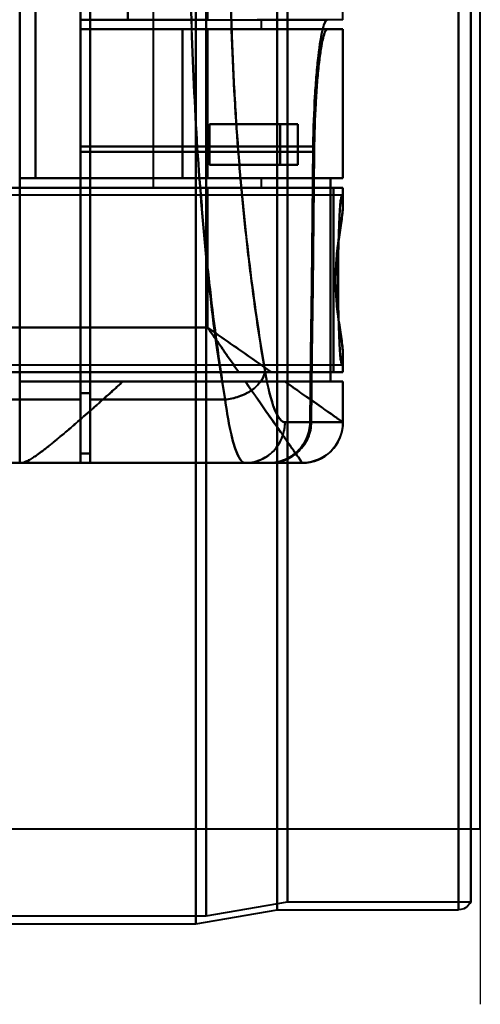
# Model space of a CAD drawing. Header units: millimetres. Extents: x -1087 to 1688, y -120 to 1046.
# Tile 63 of 78: x 591 to 625, y 179 to 252. Entities that reach past the tile are written whole.
import ezdxf

# ---------------------------------------------------------------- set-up
doc = ezdxf.new("R2010")
doc.units = ezdxf.units.MM
doc.layers.add('A-GENM', color=13, linetype='Continuous', lineweight=40)
doc.layers.add('G-IMPT', color=8, linetype='Continuous', lineweight=40)

# ---------------------------------------------------------------- blocks, each defined once
blk = doc.blocks.new('Souche connecteur circulaire R23 - Souche connecteur circulaire R23-755165-Arrière')
at = {"layer": 'A-GENM'}
for p, q in [((625, 191.872), (625, 349.372)), ((585, 191.872), (625, 191.872))]:
    blk.add_line(p, q, dxfattribs=at)
blk = doc.blocks.new('NEXA 1000 CALQUES_dwg-755156-Arrière')
at = {"layer": 'G-IMPT'}
for p, q in [((604, 184.872), (604, 343.372)), ((604, 343.372), (604, 184.872)), ((604.773, 185.464), (604.773, 343.372)), ((604.773, 343.372), (604.773, 185.464)), ((610, 185.907), (610, 343.372)), ((610, 343.372), (610, 185.907)), ((610.773, 186.498), (610.773, 343.372)), ((610.773, 343.372), (610.773, 186.498)), ((623.387, 185.907), (623.387, 343.372)), ((623.387, 343.372), (623.387, 185.907)), ((624.3, 343.372), (624.3, 186.498)), ((624.3, 186.498), (624.3, 343.372)), ((595.5, 223.55), (595.5, 293.55)), ((595.5, 293.55), (595.5, 223.55)), ((596.2, 223.55), (596.2, 293.55)), ((596.2, 293.55), (596.2, 223.55)), ((595.5, 224.032), (595.5, 293.052)), ((595.5, 293.052), (595.5, 224.032)), ((596.2, 224.032), (596.2, 293.052)), ((596.2, 293.052), (596.2, 224.032)), ((600.861, 277.572), (600.861, 239.172)), ((614.861, 251.572), (614.861, 265.172)), ((598.974, 251.572), (595.5, 251.572)), ((595.5, 251.572), (595.5, 242.21)), ((595.5, 242.21), (595.5, 251.572)), ((604.861, 251.572), (608.861, 251.572)), ((614.861, 251.572), (608.536, 251.572)), ((608.861, 250.872), (608.861, 251.572)), ((614.857, 251.572), (613.709, 251.572)), ((613.709, 250.872), (595.5, 250.872)), ((595.5, 250.872), (603.015, 250.872)), ((603.015, 250.872), (595.5, 250.872)), ((595.5, 241.827), (595.5, 250.872)), ((595.5, 250.872), (595.5, 241.827)), ((604.861, 250.872), (614.861, 250.872)), ((608.861, 250.872), (604.861, 250.872)), ((604.861, 250.872), (608.861, 250.872)), ((614.861, 250.872), (604.861, 250.872)), ((613.709, 250.872), (614.857, 250.872)), ((614.857, 250.872), (613.709, 250.872)), ((614.861, 239.872), (614.861, 250.872)), ((610.22, 243.872), (611.528, 243.872)), ((611.528, 243.872), (610.22, 243.872)), ((611.528, 240.872), (610.22, 240.872)), ((610.22, 240.872), (611.528, 240.872)), ((603.015, 239.872), (592.174, 239.872)), ((592.174, 239.872), (603.015, 239.872)), ((614.861, 239.872), (604.861, 239.872)), ((604.861, 239.872), (608.861, 239.872)), ((608.861, 239.872), (604.861, 239.872)), ((604.861, 239.872), (614.861, 239.872)), ((608.861, 239.172), (608.861, 239.872)), ((614.857, 239.872), (613.936, 239.872)), ((613.936, 239.872), (614.857, 239.872)), ((600.861, 239.172), (604.861, 239.172)), ((604.861, 239.172), (600.861, 239.172)), ((614.861, 239.172), (604.861, 239.172)), ((604.861, 239.172), (608.861, 239.172)), ((604.861, 239.172), (614.861, 239.172)), ((608.861, 239.172), (604.861, 239.172)), ((614.857, 239.172), (614.152, 239.172)), ((614.152, 239.172), (614.857, 239.172)), ((614.861, 237.846), (614.861, 239.172)), ((614.77, 238.622), (590, 238.622)), ((614.861, 225.572), (614.861, 226.898)), ((590, 226.122), (614.77, 226.122)), ((614.861, 225.572), (609.576, 225.572)), ((609.576, 225.572), (614.861, 225.572)), ((614.857, 225.572), (614.152, 225.572)), ((614.152, 225.572), (614.857, 225.572)), ((598.615, 224.872), (591, 224.872)), ((591, 224.872), (598.615, 224.872)), ((610.575, 224.872), (614.861, 224.872)), ((614.861, 224.872), (610.575, 224.872)), ((613.936, 224.872), (614.857, 224.872)), ((614.857, 224.872), (613.936, 224.872)), ((614.861, 221.872), (614.861, 224.872)), ((595.5, 219.572), (595.5, 224.032)), ((595.5, 224.032), (595.5, 219.572)), ((596.2, 219.572), (596.2, 224.032)), ((596.2, 224.032), (596.2, 219.572)), ((595.5, 218.872), (595.5, 223.55)), ((595.5, 223.55), (595.5, 218.872)), ((596.2, 218.872), (596.2, 223.55)), ((596.2, 223.55), (596.2, 218.872)), ((610.593, 221.872), (612.437, 221.872)), ((612.437, 221.872), (610.593, 221.872)), ((614.857, 221.872), (612.52, 221.872)), ((612.52, 221.872), (614.857, 221.872)), ((614.86, 221.872), (614.857, 221.872)), ((614.857, 221.872), (614.86, 221.872)), ((595.5, 219.572), (596.2, 219.572)), ((585, 218.872), (595.5, 218.872)), ((591.17, 218.872), (591, 218.872)), ((591, 218.872), (591.17, 218.872)), ((596.2, 218.872), (607.629, 218.872)), ((607.629, 218.872), (609.382, 218.872)), ((607.629, 218.872), (609.382, 218.872)), ((609.382, 218.872), (607.629, 218.872)), ((611.858, 218.872), (609.465, 218.872)), ((609.465, 218.872), (611.858, 218.872)), ((611.858, 218.872), (611.861, 218.872)), ((611.861, 218.872), (611.858, 218.872)), ((611.858, 218.872), (611.861, 218.872)), ((604.773, 185.464), (610.773, 186.498)), ((610.773, 186.498), (624.3, 186.498)), ((563.198, 185.464), (604.773, 185.464)), ((604, 184.872), (610, 185.907)), ((610, 185.907), (623.387, 185.907)), ((585, 184.872), (604, 184.872))]:
    blk.add_line(p, q, dxfattribs=at)
at = {"layer": 'G-IMPT', "flags": 128}
for points in [[(591, 297.872), (591, 278.122), (591, 258.372), (591, 238.622), (591, 218.872)], [(591, 239.872), (591, 249.122), (591, 258.372), (591, 267.622), (591, 276.872)], [(592.174, 239.872), (592.174, 249.122), (592.174, 258.372), (592.174, 267.622), (592.174, 276.872)], [(592.174, 276.872), (592.174, 267.622), (592.174, 258.372), (592.174, 249.122), (592.174, 239.872)], [(598.974, 251.572), (598.974, 254.972), (598.974, 258.372), (598.974, 261.772), (598.974, 265.172)], [(598.974, 265.172), (598.974, 261.772), (598.974, 258.372), (598.974, 254.972), (598.974, 251.572)], [(604.861, 251.572), (604.861, 254.972), (604.861, 258.372), (604.861, 261.772), (604.861, 265.172)], [(604.861, 265.172), (604.861, 261.772), (604.861, 258.372), (604.861, 254.972), (604.861, 251.572)], [(604.861, 251.572), (604.861, 254.972), (604.861, 258.372), (604.861, 261.772), (604.861, 265.172)], [(604.861, 265.172), (604.861, 261.772), (604.861, 258.372), (604.861, 254.972), (604.861, 251.572)], [(614.857, 251.572), (614.857, 254.972), (614.857, 258.372), (614.857, 261.772), (614.857, 265.172)], [(595.5, 251.572), (595.5, 251.397), (595.5, 251.222), (595.5, 251.047), (595.5, 250.872)], [(595.5, 250.872), (595.5, 251.047), (595.5, 251.222), (595.5, 251.397), (595.5, 251.572)], [(595.5, 251.572), (595.5, 251.397), (595.5, 251.222), (595.5, 251.047), (595.5, 250.872)], [(595.5, 250.872), (595.5, 251.047), (595.5, 251.222), (595.5, 251.397), (595.5, 251.572)], [(595.5, 251.572), (597.84, 251.572), (600.18, 251.572), (602.521, 251.572), (604.861, 251.572)], [(595.5, 251.572), (600.052, 251.572), (604.604, 251.572), (609.157, 251.572), (613.709, 251.572)], [(604.861, 251.572), (602.521, 251.572), (600.18, 251.572), (597.84, 251.572), (595.5, 251.572)], [(595.5, 251.572), (595.5, 251.397), (595.5, 251.222), (595.5, 251.047), (595.5, 250.872)], [(595.5, 250.872), (595.5, 251.047), (595.5, 251.222), (595.5, 251.397), (595.5, 251.572)], [(604.861, 250.872), (602.521, 250.872), (600.18, 250.872), (597.84, 250.872), (595.5, 250.872)], [(595.5, 250.872), (597.84, 250.872), (600.18, 250.872), (602.521, 250.872), (604.861, 250.872)], [(604.861, 250.872), (602.521, 250.872), (600.18, 250.872), (597.84, 250.872), (595.5, 250.872)], [(595.5, 250.872), (600.052, 250.872), (604.604, 250.872), (609.157, 250.872), (613.709, 250.872)], [(613.709, 250.872), (609.157, 250.872), (604.604, 250.872), (600.052, 250.872), (595.5, 250.872)], [(595.5, 250.872), (597.84, 250.872), (600.18, 250.872), (602.521, 250.872), (604.861, 250.872)], [(603.015, 239.872), (603.015, 242.622), (603.015, 245.372), (603.015, 248.122), (603.015, 250.872)], [(603.015, 250.872), (603.477, 250.872), (603.938, 250.872), (604.399, 250.872), (604.861, 250.872)], [(603.015, 250.872), (603.015, 248.122), (603.015, 245.372), (603.015, 242.622), (603.015, 239.872)], [(604.861, 250.872), (604.399, 250.872), (603.938, 250.872), (603.477, 250.872), (603.015, 250.872)], [(604.861, 239.872), (604.861, 242.622), (604.861, 245.372), (604.861, 248.122), (604.861, 250.872)], [(604.861, 250.872), (604.861, 248.122), (604.861, 245.372), (604.861, 242.622), (604.861, 239.872)], [(604.861, 239.872), (604.861, 242.622), (604.861, 245.372), (604.861, 248.122), (604.861, 250.872)], [(604.861, 250.872), (604.861, 248.122), (604.861, 245.372), (604.861, 242.622), (604.861, 239.872)], [(604.861, 239.872), (604.861, 242.622), (604.861, 245.372), (604.861, 248.122), (604.861, 250.872)], [(604.861, 250.872), (604.861, 248.122), (604.861, 245.372), (604.861, 242.622), (604.861, 239.872)], [(614.857, 250.872), (614.857, 248.122), (614.857, 245.372), (614.857, 242.622), (614.857, 239.872)], [(614.857, 239.872), (614.857, 242.622), (614.857, 245.372), (614.857, 248.122), (614.857, 250.872)], [(605, 243.872), (605, 243.122), (605, 242.372), (605, 241.622), (605, 240.872)], [(605, 240.872), (605, 241.622), (605, 242.372), (605, 243.122), (605, 243.872)], [(611.528, 243.872), (609.896, 243.872), (608.264, 243.872), (606.632, 243.872), (605, 243.872)], [(605, 243.872), (605, 243.122), (605, 242.372), (605, 241.622), (605, 240.872)], [(610.22, 243.872), (608.915, 243.872), (607.61, 243.872), (606.305, 243.872), (605, 243.872)], [(605, 243.872), (606.632, 243.872), (608.264, 243.872), (609.896, 243.872), (611.528, 243.872)], [(605, 240.872), (605, 241.622), (605, 242.372), (605, 243.122), (605, 243.872)], [(605, 243.872), (606.305, 243.872), (607.61, 243.872), (608.915, 243.872), (610.22, 243.872)], [(610.22, 243.872), (610.22, 243.122), (610.22, 242.372), (610.22, 241.622), (610.22, 240.872)], [(610.22, 240.872), (610.22, 241.622), (610.22, 242.372), (610.22, 243.122), (610.22, 243.872)], [(611.528, 240.872), (611.528, 241.622), (611.528, 242.372), (611.528, 243.122), (611.528, 243.872)], [(611.528, 243.872), (611.528, 243.122), (611.528, 242.372), (611.528, 241.622), (611.528, 240.872)], [(595.5, 219.572), (595.5, 225.232), (595.5, 230.891), (595.5, 236.551), (595.5, 242.21)], [(595.5, 242.21), (599.791, 242.21), (604.082, 242.21), (608.373, 242.21), (612.663, 242.21)], [(612.663, 242.21), (608.373, 242.21), (604.082, 242.21), (599.791, 242.21), (595.5, 242.21)], [(595.5, 242.21), (595.5, 236.551), (595.5, 230.891), (595.5, 225.232), (595.5, 219.572)], [(612.437, 221.872), (612.495, 226.956), (612.552, 232.04), (612.608, 237.125), (612.663, 242.21)], [(612.663, 242.21), (612.608, 237.125), (612.552, 232.04), (612.495, 226.956), (612.437, 221.872)], [(595.5, 241.827), (599.809, 241.827), (604.119, 241.827), (608.428, 241.827), (612.738, 241.827)], [(595.5, 241.827), (595.5, 236.089), (595.5, 230.35), (595.5, 224.611), (595.5, 218.872)], [(612.738, 241.827), (608.428, 241.827), (604.119, 241.827), (599.809, 241.827), (595.5, 241.827)], [(595.5, 218.872), (595.5, 224.611), (595.5, 230.35), (595.5, 236.089), (595.5, 241.827)], [(612.738, 241.827), (612.684, 236.838), (612.63, 231.848), (612.575, 226.86), (612.52, 221.872)], [(612.52, 221.872), (612.575, 226.86), (612.63, 231.848), (612.684, 236.838), (612.738, 241.827)], [(611.528, 240.872), (609.896, 240.872), (608.264, 240.872), (606.632, 240.872), (605, 240.872)], [(605, 240.872), (606.305, 240.872), (607.61, 240.872), (608.915, 240.872), (610.22, 240.872)], [(605, 240.872), (606.632, 240.872), (608.264, 240.872), (609.896, 240.872), (611.528, 240.872)], [(610.22, 240.872), (608.915, 240.872), (607.61, 240.872), (606.305, 240.872), (605, 240.872)], [(591, 224.872), (591, 228.622), (591, 232.372), (591, 236.122), (591, 239.872)], [(591, 239.872), (596.734, 239.872), (602.468, 239.872), (608.202, 239.872), (613.936, 239.872)], [(591, 239.872), (594.465, 239.872), (597.93, 239.872), (601.396, 239.872), (604.861, 239.872)], [(613.936, 239.872), (608.202, 239.872), (602.468, 239.872), (596.734, 239.872), (591, 239.872)], [(604.861, 239.872), (601.396, 239.872), (597.93, 239.872), (594.465, 239.872), (591, 239.872)], [(592.174, 239.872), (595.346, 239.872), (598.517, 239.872), (601.689, 239.872), (604.861, 239.872)], [(604.861, 239.872), (601.689, 239.872), (598.517, 239.872), (595.346, 239.872), (592.174, 239.872)], [(604.861, 239.872), (604.399, 239.872), (603.938, 239.872), (603.477, 239.872), (603.015, 239.872)], [(603.015, 239.872), (603.477, 239.872), (603.938, 239.872), (604.399, 239.872), (604.861, 239.872)], [(613.936, 224.872), (613.936, 228.622), (613.936, 232.372), (613.936, 236.122), (613.936, 239.872)], [(613.936, 239.872), (613.936, 236.122), (613.936, 232.372), (613.936, 228.622), (613.936, 224.872)], [(604.861, 239.172), (600.521, 239.172), (596.18, 239.172), (591.84, 239.172), (587.5, 239.172)], [(587.5, 239.172), (594.163, 239.172), (600.826, 239.172), (607.489, 239.172), (614.152, 239.172)], [(587.5, 239.172), (591.84, 239.172), (596.18, 239.172), (600.521, 239.172), (604.861, 239.172)], [(614.152, 239.172), (607.489, 239.172), (600.826, 239.172), (594.163, 239.172), (587.5, 239.172)], [(604.861, 239.172), (604.861, 236.597), (604.861, 234.022), (604.861, 231.447), (604.861, 228.872)], [(604.861, 228.872), (604.861, 231.447), (604.861, 234.022), (604.861, 236.597), (604.861, 239.172)], [(614.152, 239.172), (614.152, 235.772), (614.152, 232.372), (614.152, 228.972), (614.152, 225.572)], [(614.152, 225.572), (614.152, 228.972), (614.152, 232.372), (614.152, 235.772), (614.152, 239.172)], [(614.857, 237.999), (614.857, 238.292), (614.857, 238.585), (614.857, 238.879), (614.857, 239.172)], [(614.857, 239.172), (614.857, 238.879), (614.857, 238.585), (614.857, 238.292), (614.857, 237.999)], [(604.861, 228.872), (599.896, 228.872), (594.93, 228.872), (589.965, 228.872), (585, 228.872)], [(585, 228.872), (589.965, 228.872), (594.93, 228.872), (599.896, 228.872), (604.861, 228.872)], [(614.857, 225.572), (614.857, 225.866), (614.857, 226.159), (614.857, 226.453), (614.857, 226.746)], [(614.857, 226.746), (614.857, 226.453), (614.857, 226.159), (614.857, 225.866), (614.857, 225.572)], [(607.17, 225.572), (601.628, 225.572), (596.085, 225.572), (590.543, 225.572), (585, 225.572)], [(585, 225.572), (592.288, 225.572), (599.576, 225.572), (606.864, 225.572), (614.152, 225.572)], [(585, 225.572), (590.543, 225.572), (596.085, 225.572), (601.628, 225.572), (607.17, 225.572)], [(614.152, 225.572), (606.864, 225.572), (599.576, 225.572), (592.288, 225.572), (585, 225.572)], [(591, 224.872), (596.734, 224.872), (602.468, 224.872), (608.202, 224.872), (613.936, 224.872)], [(613.936, 224.872), (608.202, 224.872), (602.468, 224.872), (596.734, 224.872), (591, 224.872)], [(591, 218.872), (591, 220.372), (591, 221.872), (591, 223.372), (591, 224.872)], [(607.661, 224.872), (605.399, 224.872), (603.138, 224.872), (600.876, 224.872), (598.615, 224.872)], [(598.615, 224.872), (600.876, 224.872), (603.138, 224.872), (605.399, 224.872), (607.661, 224.872)], [(614.857, 221.872), (614.857, 222.622), (614.857, 223.372), (614.857, 224.122), (614.857, 224.872)], [(614.857, 224.872), (614.857, 224.122), (614.857, 223.372), (614.857, 222.622), (614.857, 221.872)], [(595.5, 224.032), (595.675, 224.032), (595.85, 224.032), (596.025, 224.032), (596.2, 224.032)], [(596.2, 224.032), (596.025, 224.032), (595.85, 224.032), (595.675, 224.032), (595.5, 224.032)], [(595.5, 223.55), (592.875, 223.55), (590.25, 223.55), (587.625, 223.55), (585, 223.55)], [(585, 223.55), (587.625, 223.55), (590.25, 223.55), (592.875, 223.55), (595.5, 223.55)], [(596.2, 223.55), (598.691, 223.55), (601.182, 223.55), (603.672, 223.55), (606.163, 223.55)], [(606.163, 223.55), (603.672, 223.55), (601.182, 223.55), (598.691, 223.55), (596.2, 223.55)], [(595.5, 219.572), (595.675, 219.572), (595.85, 219.572), (596.025, 219.572), (596.2, 219.572)], [(596.2, 219.572), (596.025, 219.572), (595.85, 219.572), (595.675, 219.572), (595.5, 219.572)], [(595.5, 219.572), (595.675, 219.572), (595.85, 219.572), (596.025, 219.572), (596.2, 219.572)], [(596.2, 219.572), (596.025, 219.572), (595.85, 219.572), (595.675, 219.572), (595.5, 219.572)], [(596.2, 219.572), (596.2, 219.397), (596.2, 219.222), (596.2, 219.047), (596.2, 218.872)], [(596.2, 218.872), (596.2, 219.047), (596.2, 219.222), (596.2, 219.397), (596.2, 219.572)], [(595.5, 218.872), (592.875, 218.872), (590.25, 218.872), (587.625, 218.872), (585, 218.872)], [(585, 218.872), (587.625, 218.872), (590.25, 218.872), (592.875, 218.872), (595.5, 218.872)], [(591, 218.872), (590.377, 218.872), (589.754, 218.872), (589.131, 218.872), (588.509, 218.872)], [(588.509, 218.872), (589.131, 218.872), (589.754, 218.872), (590.377, 218.872), (591, 218.872)], [(611.861, 218.872), (606.688, 218.872), (601.515, 218.872), (596.343, 218.872), (591.17, 218.872)], [(591.17, 218.872), (596.343, 218.872), (601.515, 218.872), (606.688, 218.872), (611.861, 218.872)], [(595.5, 218.872), (598.991, 218.872), (602.483, 218.872), (605.974, 218.872), (609.465, 218.872)], [(609.465, 218.872), (605.974, 218.872), (602.483, 218.872), (598.991, 218.872), (595.5, 218.872)], [(596.2, 218.872), (599.057, 218.872), (601.914, 218.872), (604.772, 218.872), (607.629, 218.872)], [(596.2, 218.872), (599.495, 218.872), (602.791, 218.872), (606.086, 218.872), (609.382, 218.872)], [(607.629, 218.872), (604.772, 218.872), (601.914, 218.872), (599.057, 218.872), (596.2, 218.872)], [(609.382, 218.872), (606.086, 218.872), (602.791, 218.872), (599.495, 218.872), (596.2, 218.872)], [(609.465, 218.872), (610.894, 218.872), (611.739, 218.872), (611.858, 218.872)], [(624.3, 186.498), (624.231, 186.37), (624.062, 186.169), (623.903, 186.05), (623.774, 185.985), (623.569, 185.924), (623.387, 185.907)]]:
    blk.add_lwpolyline(points, dxfattribs=at)
at = {"layer": 'G-IMPT'}
blk.add_arc((611.861, 221.872), 3, 270, 0, dxfattribs=at)
for centre, ratio in [((607.629, 221.872), 0.988057), ((611.858, 221.872), 0.999612), ((611.858, 221.872), 0.999612)]:
    blk.add_ellipse(centre, major_axis=(0, 3), ratio=ratio, start_param=3.141593, end_param=4.712389, dxfattribs=at)
for points in [[(606.163, 223.55), (605.333, 228.236), (604.098, 239.354), (603.306, 258.823), (604.236, 278.178), (605.514, 289.027), (606.359, 293.55)], [(604.861, 228.872), (605.057, 228.592), (605.449, 228.032), (606.033, 227.197), (606.61, 226.374), (606.985, 225.837), (607.17, 225.572)], [(609.115, 225.615), (609.073, 225.386), (608.856, 224.892), (608.179, 224.205), (607.196, 223.732), (606.491, 223.58), (606.163, 223.55)], [(606.163, 223.55), (606.491, 223.58), (607.196, 223.732), (608.179, 224.205), (608.856, 224.892), (609.073, 225.386), (609.115, 225.615)], [(607.17, 225.572), (607.59, 225.572), (608.423, 225.572), (609.205, 225.572), (609.576, 225.572)], [(610.593, 221.872), (610.338, 221.872), (609.802, 222.543), (609.32, 224.429), (609.115, 225.615)], [(609.115, 225.615), (609.326, 224.409), (609.802, 222.549), (610.334, 221.879), (610.593, 221.872)], [(611.861, 218.872), (611.861, 218.872), (611.663, 219.154), (610.8, 220.388), (609.441, 222.329), (608.28, 223.987), (607.661, 224.872)], [(614.861, 221.872), (614.861, 221.876), (614.667, 222.012), (613.811, 222.613), (612.439, 223.57), (611.233, 224.403), (610.575, 224.872)], [(607.629, 218.872), (607.5, 218.872), (607.242, 219.081), (606.853, 220.002), (606.485, 221.479), (606.267, 222.811), (606.163, 223.55)], [(606.163, 223.55), (606.264, 222.812), (606.489, 221.468), (606.853, 220.003), (607.241, 219.088), (607.502, 218.872), (607.629, 218.872)], [(607.629, 218.872), (607.978, 218.872), (608.743, 219.025), (609.791, 219.684), (610.442, 220.745), (610.593, 221.519), (610.593, 221.872)], [(609.382, 218.872), (609.778, 218.872), (610.571, 219.029), (611.582, 219.695), (612.266, 220.691), (612.433, 221.478), (612.437, 221.872)], [(612.437, 221.872), (612.432, 221.666), (612.385, 221.266), (612.213, 220.718), (611.921, 220.193), (611.542, 219.735), (611.076, 219.364), (610.545, 219.081), (609.991, 218.917), (609.589, 218.875), (609.382, 218.872)], [(609.465, 218.872), (609.673, 218.875), (610.075, 218.917), (610.628, 219.081), (611.159, 219.364), (611.624, 219.735), (612.004, 220.194), (612.296, 220.718), (612.467, 221.266), (612.514, 221.666), (612.52, 221.872)], [(612.52, 221.872), (612.515, 221.478), (612.348, 220.691), (611.665, 219.695), (610.654, 219.029), (609.861, 218.872), (609.465, 218.872)], [(614.861, 221.872), (614.861, 221.519), (614.708, 220.745), (614.049, 219.684), (612.988, 219.025), (612.214, 218.872), (611.861, 218.872)]]:
    blk.add_open_spline(points, degree=3, dxfattribs=at)
for points, knots in [([(606.359, 293.55), (605.975, 291.281), (605.425, 287.546), (604.8, 282.086), (604.25, 276.22), (603.759, 268.559), (603.528, 258.784), (603.688, 249.126), (604.135, 241.249), (604.644, 235.385), (605.251, 229.714), (605.787, 225.886), (606.163, 223.55)], [0, 0, 0, 0, 0.125, 0.1875, 0.25, 0.375, 0.5, 0.625, 0.75, 0.8125, 0.875, 1, 1, 1, 1]), ([(609.115, 225.615), (608.737, 227.805), (608.197, 231.395), (607.585, 236.721), (607.072, 242.23), (606.62, 249.643), (606.458, 258.739), (606.692, 267.942), (607.188, 275.151), (607.743, 280.66), (608.374, 285.785), (608.927, 289.287), (609.313, 291.415)], [0, 0, 0, 0, 0.125, 0.1875, 0.25, 0.375, 0.5, 0.625, 0.75, 0.8125, 0.875, 1, 1, 1, 1]), ([(609.313, 291.415), (608.913, 289.167), (608.354, 285.62), (607.729, 280.526), (607.329, 276.551), (606.998, 272.312), (606.743, 267.833), (606.576, 263.256), (606.507, 258.758), (606.542, 254.253), (606.675, 249.654), (606.898, 245.138), (607.201, 240.847), (607.578, 236.803), (608.176, 231.598), (608.722, 227.944), (609.115, 225.615)], [0, 0, 0, 0, 0.125, 0.1875, 0.25, 0.3125, 0.375, 0.4375, 0.5, 0.5625, 0.625, 0.6875, 0.75, 0.8125, 0.875, 1, 1, 1, 1]), ([(612.663, 242.21), (612.686, 243.568), (612.751, 245.408), (612.905, 247.553), (613.089, 249.397), (613.319, 250.782), (613.54, 251.446), (613.653, 251.567), (613.709, 251.572)], [0, 0, 0, 0, 0.25, 0.375, 0.5, 0.75, 0.875, 1, 1, 1, 1]), ([(613.709, 251.572), (613.596, 251.572), (613.431, 251.227), (613.203, 250.094), (613.043, 248.936), (612.905, 247.552), (612.751, 245.42), (612.687, 243.521), (612.663, 242.21)], [0, 0, 0, 0, 0.25, 0.375, 0.5, 0.625, 0.75, 1, 1, 1, 1]), ([(613.709, 250.872), (613.655, 250.866), (613.548, 250.747), (613.39, 250.265), (613.229, 249.424), (613.079, 248.316), (612.951, 246.968), (612.81, 244.889), (612.754, 243.125), (612.738, 241.827)], [0, 0, 0, 0, 0.125, 0.25, 0.375, 0.5, 0.625, 0.75, 1, 1, 1, 1]), ([(612.738, 241.827), (612.756, 243.077), (612.81, 244.9), (612.951, 246.968), (613.079, 248.313), (613.229, 249.435), (613.444, 250.535), (613.6, 250.872), (613.709, 250.872)], [0, 0, 0, 0, 0.25, 0.375, 0.5, 0.625, 0.75, 1, 1, 1, 1]), ([(614.857, 237.999), (614.828, 238.454), (614.781, 238.778), (614.699, 238.392), (614.637, 237.71), (614.582, 236.71), (614.534, 235.444), (614.508, 233.964), (614.499, 232.904), (614.498, 232.372)], [0, 0, 0, 0, 0.25, 0.375, 0.5, 0.625, 0.75, 0.875, 1, 1, 1, 1]), ([(614.857, 226.746), (614.839, 226.569), (614.802, 226.317), (614.755, 226.26), (614.718, 226.368), (614.69, 226.527), (614.668, 226.723), (614.651, 226.92), (614.638, 227.084), (614.626, 227.277), (614.609, 227.585), (614.58, 228.231), (614.549, 229.163), (614.524, 230.173), (614.509, 230.938), (614.5, 231.69), (614.496, 232.372), (614.5, 233.055), (614.509, 233.807), (614.524, 234.572), (614.549, 235.582), (614.58, 236.514), (614.609, 237.16), (614.626, 237.467), (614.638, 237.661), (614.651, 237.825), (614.668, 238.021), (614.69, 238.217), (614.718, 238.376), (614.755, 238.485), (614.802, 238.428), (614.839, 238.176), (614.857, 237.999)], [0, 0, 0, 0, 0.0625, 0.125, 0.15625, 0.1875, 0.21875, 0.234375, 0.25, 0.265625, 0.28125, 0.3125, 0.375, 0.40625, 0.4375, 0.46875, 0.5, 0.53125, 0.5625, 0.59375, 0.625, 0.6875, 0.71875, 0.734375, 0.75, 0.765625, 0.78125, 0.8125, 0.84375, 0.875, 0.9375, 1, 1, 1, 1]), ([(614.318, 232.372), (614.321, 232.66), (614.334, 233.094), (614.366, 233.668), (614.406, 234.235), (614.471, 234.797), (614.545, 235.332), (614.596, 235.714), (614.647, 236.072), (614.703, 236.409), (614.754, 236.726), (614.793, 237.026), (614.821, 237.307), (614.849, 237.65), (614.857, 237.87), (614.857, 237.999)], [0, 0, 0, 0, 0.125, 0.1875, 0.25, 0.375, 0.4375, 0.5, 0.5625, 0.625, 0.6875, 0.75, 0.8125, 0.875, 1, 1, 1, 1]), ([(614.857, 237.999), (614.872, 237.704), (614.823, 237.198), (614.7, 236.389), (614.597, 235.725), (614.493, 234.964), (614.4, 234.113), (614.335, 233.227), (614.309, 232.373), (614.335, 231.52), (614.422, 230.335), (614.562, 229.238), (614.7, 228.355), (614.823, 227.546), (614.872, 227.04), (614.857, 226.746)], [0, 0, 0, 0, 0.125, 0.1875, 0.25, 0.3125, 0.375, 0.4375, 0.5, 0.5625, 0.625, 0.75, 0.8125, 0.875, 1, 1, 1, 1]), ([(614.857, 226.746), (614.857, 226.875), (614.848, 227.095), (614.821, 227.438), (614.793, 227.719), (614.754, 228.018), (614.703, 228.335), (614.648, 228.672), (614.596, 229.03), (614.545, 229.412), (614.471, 229.947), (614.406, 230.509), (614.366, 231.076), (614.334, 231.651), (614.321, 232.085), (614.318, 232.372)], [0, 0, 0, 0, 0.125, 0.1875, 0.25, 0.3125, 0.375, 0.4375, 0.5, 0.5625, 0.625, 0.75, 0.8125, 0.875, 1, 1, 1, 1]), ([(614.498, 232.372), (614.499, 231.84), (614.508, 230.781), (614.534, 229.301), (614.582, 228.035), (614.637, 227.035), (614.699, 226.352), (614.781, 225.967), (614.828, 226.291), (614.857, 226.746)], [0, 0, 0, 0, 0.125, 0.25, 0.375, 0.5, 0.625, 0.75, 1, 1, 1, 1]), ([(609.576, 225.572), (608.854, 226.08), (607.7, 226.884), (606.088, 228.014), (605.27, 228.585), (604.861, 228.872)], [0, 0, 0, 0, 0.5, 0.75, 1, 1, 1, 1]), ([(607.17, 225.573), (606.8, 226.102), (606.228, 226.919), (605.449, 228.032), (605.057, 228.592), (604.861, 228.872)], [0, 0, 0, 0, 0.5, 0.75, 1, 1, 1, 1]), ([(604.861, 228.872), (605.27, 228.586), (606.088, 228.013), (607.7, 226.885), (608.854, 226.077), (609.576, 225.572)], [0, 0, 0, 0, 0.25, 0.5, 1, 1, 1, 1]), ([(609.576, 225.572), (609.393, 225.574), (609.105, 225.572), (608.712, 225.573), (608.411, 225.572), (608.106, 225.573), (607.694, 225.573), (607.377, 225.569), (607.17, 225.572)], [0, 0, 0, 0, 0.25, 0.375, 0.5, 0.625, 0.75, 1, 1, 1, 1]), ([(591.17, 218.872), (591.28, 218.872), (591.492, 218.945), (591.87, 219.171), (592.197, 219.4), (592.584, 219.685), (593.028, 220.021), (593.506, 220.401), (593.997, 220.814), (594.499, 221.247), (595.204, 221.845), (596.135, 222.65), (597.328, 223.729), (598.177, 224.486), (598.615, 224.872)], [0, 0, 0, 0, 0.125, 0.1875, 0.25, 0.3125, 0.375, 0.4375, 0.5, 0.5625, 0.625, 0.75, 0.875, 1, 1, 1, 1]), ([(598.615, 224.872), (598.186, 224.476), (597.552, 223.903), (596.738, 223.183), (596.143, 222.666), (595.574, 222.168), (595.033, 221.69), (594.508, 221.236), (593.996, 220.815), (593.496, 220.411), (593.023, 220.025), (592.587, 219.679), (592.198, 219.398), (591.86, 219.185), (591.475, 218.969), (591.268, 218.889), (591.17, 218.872)], [0, 0, 0, 0, 0.125, 0.1875, 0.25, 0.3125, 0.375, 0.4375, 0.5, 0.5625, 0.625, 0.6875, 0.75, 0.8125, 0.875, 1, 1, 1, 1]), ([(607.661, 224.872), (607.916, 224.869), (608.243, 224.872), (608.627, 224.874), (608.816, 224.873), (609.003, 224.872), (609.189, 224.872), (609.373, 224.873), (609.613, 224.872), (610.026, 224.872), (610.363, 224.875), (610.575, 224.872)], [0, 0, 0, 0, 0.25, 0.3125, 0.375, 0.4375, 0.5, 0.5625, 0.625, 0.75, 1, 1, 1, 1]), ([(610.575, 224.872), (610.145, 224.872), (609.448, 224.872), (608.436, 224.872), (607.922, 224.872), (607.661, 224.872)], [0, 0, 0, 0, 0.5, 0.75, 1, 1, 1, 1]), ([(607.661, 224.872), (608.293, 223.987), (609.142, 222.744), (610.113, 221.358), (610.732, 220.476), (611.227, 219.771), (611.716, 219.084), (611.858, 218.872), (611.861, 218.872)], [0, 0, 0, 0, 0.25, 0.375, 0.5, 0.625, 0.75, 1, 1, 1, 1]), ([(610.575, 224.872), (611.233, 224.412), (612.438, 223.568), (614.269, 222.287), (614.861, 221.872), (614.861, 221.872)], [0, 0, 0, 0, 0.25, 0.5, 1, 1, 1, 1])]:
    blk.add_open_spline(points, degree=3, knots=knots, dxfattribs=at)

msp = doc.modelspace()

# ---------------------------------------------------------------- linework, layer by layer
at = {"color": 1, "lineweight": 30}
for p, q in [((625, 191.872), (625, 506.872)), ((625, 204.808), (625, 178.937))]:
    msp.add_line(p, q, dxfattribs=at)
at = {"color": 94, "lineweight": 30}
msp.add_line((625, 191.872), (625, 506.872), dxfattribs=at)

# ---------------------------------------------------------------- block references
at = {"layer": 'A-GENM'}
msp.add_blockref('Souche connecteur circulaire R23 - Souche connecteur circulaire R23-755165-Arrière', (0, 0), dxfattribs=at)
at = {"layer": 'G-IMPT'}
msp.add_blockref('NEXA 1000 CALQUES_dwg-755156-Arrière', (0, 0), dxfattribs=at)

doc.saveas('drawing.dxf')
